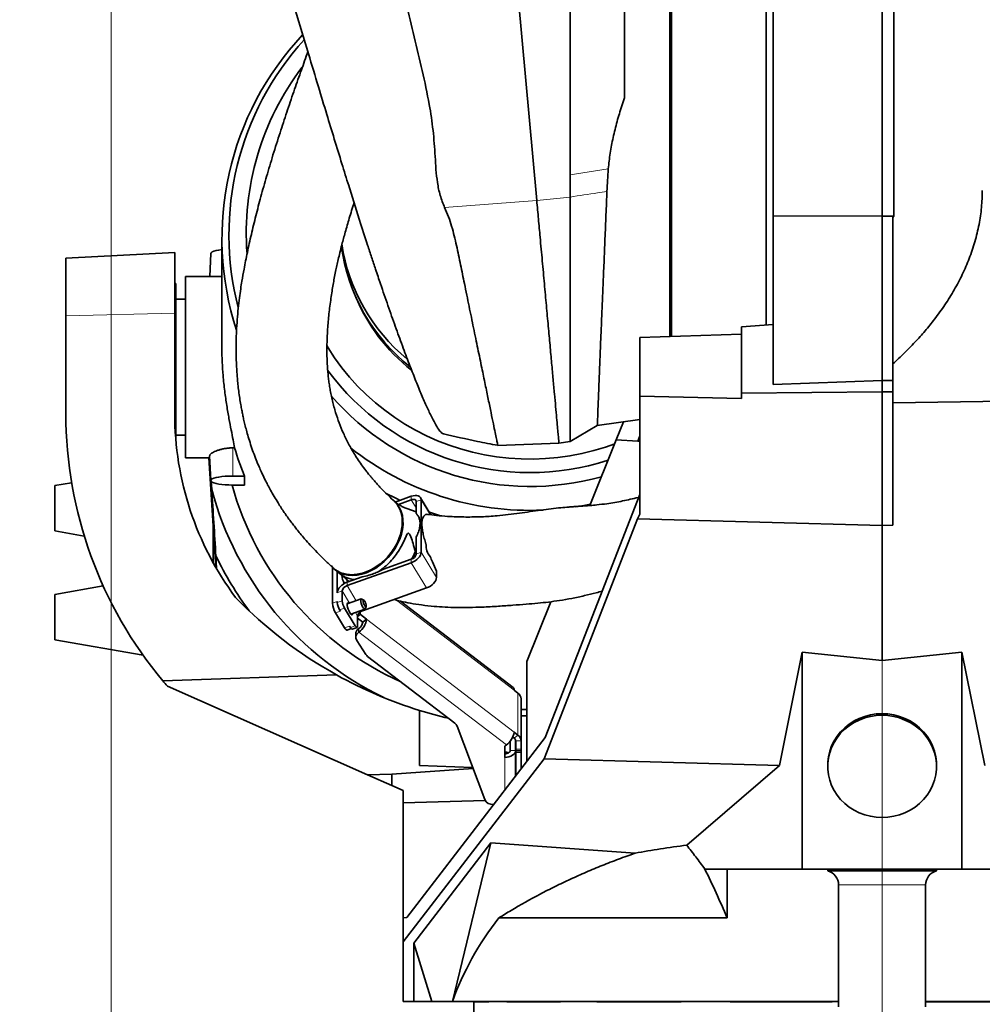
# Model space of a CAD drawing. Header units: millimetres. Extents: x 0 to 11920, y 0 to 8400.
# Tile 5 of 56: x 2294 to 2825, y 2079 to 2622. Entities that reach past the tile are written whole.
import ezdxf

# ---------------------------------------------------------------- set-up
doc = ezdxf.new("R2010")
doc.units = ezdxf.units.MM
doc.header["$LTSCALE"] = 20
doc.linetypes.add('CENTERX2', pattern=[20.32, 12.7, -2.54, 2.54, -2.54])
doc.styles.add('SLDTEXTSTYLE0', font='TXT', dxfattribs={"width": 0.605})
doc.dimstyles.new('SLDDIMSTYLE1', dxfattribs={"dimtxt": 70, "dimasz": 70, "dimexe": 0, "dimexo": 0.0625, "dimgap": 17.5, "dimtad": 1, "dimdec": 1, "dimrnd": 1e-09, "dimzin": 12, "dimdsep": 46, "dimtxsty": 'SLDTEXTSTYLE0', "dimsah": 1, "dimcen": 0.09, "dimadec": 0, "dimazin": 3, "dimtfac": 1, "dimtofl": 0, "dimtmove": 0, "dimatfit": 3, "dimfxl": 1, "dimfrac": 2, "dimtolj": 1, "dimtzin": 12, "dimarcsym": 0})

# ---------------------------------------------------------------- blocks, each defined once
blk = doc.blocks.new('_D_13')
at = {"color": 7, "linetype": 'Continuous', "lineweight": 0}
for p, q in [((2344.41, 3436.47), (2344.41, 1522.37)), ((2769.41, 1684.78), (2769.41, 1522.37)), ((2344.41, 1552.37), (1344.49, 1552.37)), ((2769.41, 1552.37), (2344.41, 1552.37))]:
    blk.add_line(p, q, dxfattribs=at)
at = {"color": 7, "linetype": 'Continuous', "lineweight": 18}
for points in [[(2344.41, 1552.37), (2414.41, 1542.37), (2414.41, 1562.37)], [(2769.41, 1552.37), (2699.41, 1562.37), (2699.41, 1542.37)]]:
    blk.add_solid(points, dxfattribs=at)
at = {"color": 7, "linetype": 'Continuous', "lineweight": 18, "char_height": 70, "attachment_point": 1, "style": 'SLDTEXTSTYLE0'}
for s, insert in [('(2x M8 Through)', (1531.16, 1642.61)), ('425', (1344.49, 1642.61))]:
    blk.add_mtext(s, dxfattribs=dict(at, insert=insert))

msp = doc.modelspace()

# ---------------------------------------------------------------- linework, layer by layer
at = {"color": 7, "linetype": 'Continuous', "lineweight": 35}
for p, q in [((2709.41, 2513.71), (2709.41, 2766.21)), ((2705.41, 2572.37), (2705.41, 2754.97)), ((2769.41, 2757.97), (2769.41, 2513.41)), ((2775.91, 2513.44), (2775.91, 2757.81)), ((2653.31, 2572.37), (2653.31, 2714.2)), ((2562.24, 2705.4), (2579.02, 2522.1)), ((2627.41, 2678.81), (2627.41, 2578.76)), ((2653.31, 2447.19), (2653.31, 2572.37)), ((2705.41, 2453.37), (2705.41, 2572.37)), ((2769.41, 2513.41), (2709.41, 2513.71)), ((2709.41, 2420.55), (2709.41, 2513.71)), ((2775.91, 2513.44), (2769.41, 2513.41)), ((2769.41, 2513.41), (2769.41, 2422.91)), ((2775.41, 2512.69), (2775.91, 2513.44)), ((2775.41, 2422.8), (2775.41, 2512.69)), ((2405.41, 2501.25), (2405.41, 2440.67)), ((2379.41, 2493.52), (2319.41, 2490.37)), ((2379.41, 2493.52), (2379.41, 2460.02)), ((2399.42, 2492.9), (2398.74, 2480.27)), ((2319.41, 2458.54), (2319.41, 2490.37)), ((2404.01, 2480.27), (2385.41, 2480.27)), ((2385.41, 2440.67), (2385.41, 2480.27)), ((2405.41, 2480.26), (2404.01, 2480.27)), ((2380.06, 2476.37), (2379.41, 2476.37)), ((2380.06, 2476.37), (2380.06, 2389.99)), ((2385.41, 2467.77), (2380.06, 2467.77)), ((2319.41, 2404.62), (2319.41, 2458.54)), ((2379.41, 2460.02), (2379.41, 2404.62)), ((2709.41, 2453.78), (2691.91, 2452.47)), ((2691.91, 2415.94), (2691.91, 2452.47)), ((2635.91, 2446.63), (2691.91, 2448.45)), ((2635.91, 2414.27), (2635.91, 2446.63)), ((2385.41, 2380.27), (2385.41, 2440.67)), ((2769.41, 2422.91), (2709.41, 2420.55)), ((2769.41, 2422.91), (2769.41, 2416.53)), ((2775.41, 2422.8), (2769.41, 2422.91)), ((2775.41, 2416.54), (2775.41, 2422.8)), ((2635.91, 2414.27), (2635.91, 2349.11)), ((2691.91, 2412.99), (2635.91, 2414.27)), ((2769.41, 2416.53), (2691.91, 2415.94)), ((2691.91, 2412.99), (2691.91, 2415.94)), ((2775.41, 2416.54), (2769.41, 2416.53)), ((2769.41, 2416.53), (2769.41, 2342.95)), ((2775.41, 2343.11), (2775.41, 2416.54)), ((2860.96, 2411.81), (2775.41, 2410.47)), ((2612.39, 2398), (2635.91, 2401.41)), ((2612.39, 2398), (2597.41, 2389.26)), ((2622.86, 2390.05), (2626.92, 2400.11)), ((2380.06, 2392.77), (2385.41, 2392.77)), ((2608.25, 2353.9), (2622.86, 2390.05)), ((2622.86, 2390.05), (2634.7, 2389.43)), ((2634.7, 2389.43), (2635.91, 2392.39)), ((2412.43, 2385.67), (2411.41, 2385.67)), ((2557.52, 2387.06), (2591.26, 2388.37)), ((2591.25, 2388.37), (2597.41, 2389.26)), ((2634.7, 2389.43), (2635.91, 2389.37)), ((2385.41, 2380.27), (2398.74, 2380.27)), ((2400.62, 2342.7), (2398.24, 2380.27)), ((2398.68, 2381.34), (2399.42, 2367.64)), ((2411.41, 2370.17), (2417.92, 2370.17)), ((2417.92, 2365.18), (2417.92, 2370.17)), ((2322.6, 2366.49), (2313.41, 2364.87)), ((2313.41, 2364.87), (2313.41, 2352.37)), ((2399.56, 2367.4), (2399.85, 2362.74)), ((2417.92, 2365.18), (2411.41, 2365.18)), ((2509.85, 2358.96), (2501.05, 2355.81)), ((2509.85, 2357.03), (2502.8, 2354.51)), ((2520.69, 2348.84), (2514.98, 2358.22)), ((2515.29, 2328.12), (2515.29, 2357.04)), ((2635.91, 2360.06), (2583.69, 2225.86)), ((2313.41, 2352.37), (2313.41, 2339.87)), ((2501.1, 2355.73), (2500.94, 2355.86)), ((2512.57, 2349.43), (2512.57, 2356.07)), ((2634.51, 2346.46), (2583.05, 2214.24)), ((2635.91, 2349.11), (2634.51, 2346.46)), ((2769.41, 2342.95), (2634.51, 2346.46)), ((2400.68, 2322.29), (2400.61, 2342.82)), ((2402.06, 2319.84), (2400.62, 2342.7)), ((2400.69, 2322.27), (2400.62, 2342.7)), ((2775.41, 2343.11), (2769.41, 2342.95)), ((2769.41, 2342.95), (2769.41, 2268.41)), ((2313.41, 2339.87), (2329.57, 2337.02)), ((2329.57, 2337.02), (2329.57, 2337.02)), ((2512.57, 2327.15), (2512.57, 2336.58)), ((2402.14, 2326.1), (2402.51, 2319.2)), ((2466.35, 2300.03), (2466.35, 2319.85)), ((2474.5, 2309.69), (2509.85, 2322.32)), ((2494.59, 2318.79), (2509.85, 2324.25)), ((2467.69, 2318.53), (2470.79, 2316.05)), ((2469.07, 2305.82), (2469.07, 2317.46)), ((2474.5, 2311.62), (2482.77, 2314.57)), ((2494.59, 2318.79), (2491.91, 2317.51)), ((2523.74, 2314.23), (2523.74, 2317.61)), ((2339.98, 2309.56), (2313.41, 2304.87)), ((2482.96, 2295.81), (2518.3, 2308.43)), ((2313.41, 2304.87), (2313.41, 2292.37)), ((2471.79, 2301.33), (2471.79, 2306.79)), ((2469.07, 2300.36), (2469.07, 2301)), ((2473.05, 2297.32), (2478.97, 2287.6)), ((2482.25, 2302.37), (2474.54, 2299.62)), ((2483.67, 2301.73), (2482.51, 2302.33)), ((2484.45, 2296.91), (2484.96, 2298.12)), ((2565.94, 2253.57), (2503.84, 2301.14)), ((2573.52, 2267.93), (2586.81, 2300.84)), ((2313.41, 2292.37), (2313.41, 2279.87)), ((2473.11, 2286.35), (2468.04, 2294.68)), ((2470.33, 2296.35), (2470.76, 2295.65)), ((2476.56, 2293.97), (2484.27, 2296.72)), ((2480.24, 2287.44), (2480.24, 2292.91)), ((2481.14, 2294.66), (2481.3, 2294.4)), ((2485.22, 2291.21), (2481.9, 2293.75)), ((2475.83, 2287.32), (2476.25, 2286.63)), ((2477.26, 2285.73), (2479.98, 2286.7)), ((2483.1, 2289.58), (2480.24, 2291.77)), ((2483.1, 2289.58), (2485.22, 2291.21)), ((2474.46, 2285.15), (2476.74, 2285.97)), ((2479.23, 2283.1), (2479.23, 2281.18)), ((2480.7, 2285.81), (2480.98, 2286.03)), ((2480.7, 2283.88), (2480.98, 2284.1)), ((2313.41, 2279.87), (2361.97, 2271.31)), ((2484.86, 2271.65), (2479.76, 2279.46)), ((2361.97, 2271.31), (2361.98, 2271.31)), ((2533.81, 2233.88), (2485.79, 2270.66)), ((2712.84, 2210.43), (2725.41, 2273.04)), ((2725.41, 2273.04), (2769.41, 2268.41)), ((2725.41, 2273.04), (2725.41, 2153.37)), ((2769.41, 2268.41), (2813.41, 2273.04)), ((2813.41, 2273.04), (2825.99, 2210.43)), ((2813.41, 2273.04), (2813.41, 2153.37)), ((2573.52, 2212.62), (2573.52, 2267.93)), ((2468.69, 2260.44), (2372.88, 2257.19)), ((2375.41, 2254.21), (2485.76, 2205.42)), ((2566.54, 2252.05), (2568.66, 2250.43)), ((2570.41, 2224.04), (2570.41, 2247.18)), ((2514.41, 2240.9), (2514.41, 2210.5)), ((2573.52, 2237.87), (2570.41, 2237.87)), ((2550.33, 2191.73), (2535.07, 2232.23)), ((2568.66, 2227.29), (2566.54, 2228.91)), ((2507.39, 2126.64), (2583.69, 2225.86)), ((2562.29, 2221.81), (2561.37, 2221.1)), ((2564.37, 2218.86), (2564.37, 2223.9)), ((2566.54, 2225.66), (2565.82, 2226.21)), ((2567.37, 2218.86), (2567.37, 2224.41)), ((2567.41, 2224.04), (2567.41, 2219.5)), ((2570.41, 2224.04), (2570.41, 2219.5)), ((2561.37, 2221.1), (2561.37, 2215)), ((2567.37, 2204.64), (2567.37, 2218.86)), ((2567.41, 2218.79), (2567.41, 2219.5)), ((2567.41, 2218.79), (2567.41, 2218.44)), ((2567.41, 2217.73), (2567.41, 2218.44)), ((2567.41, 2217.73), (2567.41, 2204.69)), ((2570.41, 2219.5), (2570.41, 2218.79)), ((2570.41, 2218.48), (2570.41, 2218.79)), ((2570.41, 2217.87), (2570.41, 2218.44)), ((2570.41, 2208.63), (2570.41, 2217.87)), ((2583.05, 2214.24), (2505.41, 2113.22)), ((2543.64, 2209.48), (2514.41, 2210.5)), ((2712.84, 2210.43), (2583.05, 2214.24)), ((2661.68, 2166.59), (2712.84, 2210.43)), ((2739.41, 2210.89), (2739.41, 2209.99)), ((2799.41, 2209.99), (2799.41, 2210.89)), ((2499.09, 2205.76), (2485.76, 2205.42)), ((2485.76, 2205.42), (2499.09, 2199.53)), ((2499.09, 2205.76), (2543.91, 2208.78)), ((2499.09, 2205.76), (2499.09, 2199.53)), ((2567.37, 2208.65), (2567.41, 2208.65)), ((2505.41, 2196.73), (2499.09, 2199.53)), ((2505.41, 2189.96), (2505.41, 2196.73)), ((2505.41, 2189.96), (2550.62, 2191.14)), ((2505.41, 2126.54), (2505.41, 2189.96)), ((2555.32, 2188.96), (2555.14, 2188.96)), ((2553.71, 2167.8), (2511.22, 2112.52)), ((2532.52, 2080.37), (2553.71, 2167.8)), ((2553.71, 2167.8), (2633.26, 2162.13)), ((2683.99, 2153.37), (2671.67, 2153.37)), ((2725.41, 2153.37), (2683.99, 2153.37)), ((2683.99, 2126.44), (2683.99, 2153.37)), ((2769.41, 2153.37), (2725.41, 2153.37)), ((2739.46, 2153.37), (2739.46, 2152.37)), ((2799.36, 2152.37), (2739.46, 2152.37)), ((2813.41, 2153.37), (2769.41, 2153.37)), ((2799.36, 2152.37), (2799.36, 2153.37)), ((2854.84, 2153.37), (2813.41, 2153.37)), ((2745.41, 2144.64), (2745.41, 2077.37)), ((2793.41, 2077.37), (2793.41, 2144.64)), ((2505.41, 2126.54), (2507.39, 2126.64)), ((2505.41, 2126.54), (2505.41, 2113.22)), ((2683.99, 2126.44), (2558.14, 2126.44)), ((2505.41, 2113.22), (2505.41, 2080.37)), ((2511.22, 2112.52), (2511.22, 2080.37)), ((2521.18, 2080.37), (2511.22, 2112.52)), ((2511.22, 2080.37), (2505.41, 2080.37)), ((2511.22, 2080.37), (2521.18, 2080.37)), ((2521.18, 2080.37), (2532.52, 2080.37)), ((2745.41, 2080.37), (2532.52, 2080.37)), ((2544.41, 2080.37), (2544.41, 2042.37)), ((2544.43, 2080.19), (2544.43, 2080.37)), ((2552.58, 2080.19), (2544.43, 2080.19)), ((2552.58, 2080.19), (2552.58, 2080.37)), ((2562.5, 2080.19), (2562.5, 2080.37)), ((2592.07, 2080.19), (2562.5, 2080.19)), ((2592.07, 2080.19), (2592.07, 2080.37)), ((2612.07, 2080.19), (2612.07, 2080.37)), ((2658.56, 2080.19), (2612.07, 2080.19)), ((2658.56, 2080.19), (2658.56, 2080.37)), ((2685.59, 2080.19), (2685.59, 2080.37)), ((2741.93, 2080.19), (2685.59, 2080.19)), ((2741.93, 2080.19), (2741.93, 2080.37)), ((3014.91, 2080.37), (2793.41, 2080.37)), ((2829.48, 2080.19), (2793.41, 2080.19))]:
    msp.add_line(p, q, dxfattribs=at)
at = {"color": 8, "linetype": 'Continuous', "lineweight": 18}
for p, q in [((2618.48, 2539.59), (2597.41, 2536.26)), ((2528.23, 2518.18), (2579.02, 2522.1)), ((2579.02, 2522.1), (2597.42, 2524.05)), ((2379.41, 2460.02), (2319.41, 2458.54)), ((2411.41, 2385.67), (2411.41, 2370.17)), ((2509.85, 2357.03), (2509.85, 2358.96)), ((2509.85, 2357.03), (2512.57, 2352.56)), ((2515.29, 2357.04), (2512.57, 2356.07)), ((2515.29, 2357.04), (2520.25, 2348.89)), ((2512.57, 2327.15), (2515.29, 2328.12)), ((2515.29, 2328.12), (2523.74, 2314.23)), ((2509.85, 2322.32), (2509.85, 2324.25)), ((2509.85, 2322.32), (2518.3, 2308.43)), ((2474.5, 2311.62), (2474.5, 2309.69)), ((2474.5, 2309.69), (2479.55, 2301.41)), ((2471.79, 2306.79), (2469.07, 2305.82)), ((2471.79, 2306.79), (2475.87, 2300.09)), ((2466.35, 2300.03), (2469.07, 2301)), ((2469.07, 2300.36), (2471.79, 2301.33)), ((2473.05, 2297.32), (2470.33, 2296.35)), ((2566.54, 2252.05), (2501.77, 2301.66)), ((2470.76, 2295.65), (2468.04, 2294.68)), ((2479.05, 2294.86), (2480.24, 2292.91)), ((2481.9, 2293.75), (2480.24, 2292.48)), ((2480.74, 2294.21), (2481.3, 2294.4)), ((2481.3, 2294.4), (2481.3, 2294.81)), ((2481.9, 2293.75), (2481.9, 2295.27)), ((2482.73, 2296.17), (2482.96, 2295.81)), ((2473.11, 2286.35), (2475.83, 2287.32)), ((2476.25, 2286.63), (2478.97, 2287.6)), ((2485.22, 2291.21), (2566.54, 2228.91)), ((2480.7, 2285.81), (2480.7, 2283.88)), ((2480.98, 2286.03), (2480.98, 2284.1)), ((2562.29, 2221.81), (2480.98, 2284.1)), ((2769.41, 2268.41), (2769.41, 2239.08)), ((2568.66, 2227.29), (2568.66, 2250.43)), ((2568.66, 2227.29), (2566.54, 2225.66)), ((2570.41, 2224.04), (2567.41, 2224.04)), ((2564.37, 2218.86), (2567.37, 2218.86)), ((2567.41, 2219.5), (2570.41, 2219.5)), ((2570.41, 2218.79), (2567.41, 2218.79)), ((2567.41, 2218.44), (2570.41, 2218.44)), ((2570.41, 2217.73), (2567.41, 2217.73)), ((2561.37, 2196.84), (2561.37, 2215)), ((2769.41, 2181.8), (2769.41, 2153.37)), ((2793.41, 2144.64), (2745.41, 2144.64))]:
    msp.add_line(p, q, dxfattribs=at)
at = {"color": 7, "linetype": 'CENTERX2', "lineweight": 18}
msp.add_line((2769.41, 2274.15), (2769.41, 1688.78), dxfattribs=at)
at = {"color": 7, "linetype": 'Continuous', "lineweight": 35, "flags": 128}
for points in [[(2597.41, 2536.26), (2597.41, 2582.2), (2597.41, 2626.61), (2597.41, 2671.02)], [(2597.41, 2536.26), (2597.41, 2533.2), (2597.41, 2530.14), (2597.41, 2524.05)], [(2399.42, 2492.9), (2399.6, 2493.31), (2400.14, 2493.73), (2401.02, 2494.12), (2402.22, 2494.48), (2403.7, 2494.78), (2405.41, 2495.03)], [(2463.2, 2442.07), (2463.94, 2440.86), (2467.6, 2435.29), (2471.55, 2429.92), (2475.78, 2424.75), (2480.28, 2419.8), (2485.03, 2415.09), (2490.03, 2410.62), (2495.26, 2406.42), (2500.71, 2402.48), (2506.35, 2398.83), (2512.19, 2395.47), (2518.19, 2392.41), (2524.35, 2389.66), (2530.65, 2387.23), (2537.06, 2385.11), (2543.58, 2383.33), (2550.19, 2381.88), (2556.86, 2380.77), (2563.58, 2380), (2570.34, 2379.57), (2577.11, 2379.48), (2583.87, 2379.74), (2590.61, 2380.34), (2597.31, 2381.28), (2603.96, 2382.56), (2610.52, 2384.18), (2616.99, 2386.13), (2621.98, 2387.88)], [(2411.41, 2365.18), (2409.33, 2365.21), (2407.31, 2365.33), (2405.41, 2365.51), (2403.7, 2365.76), (2402.22, 2366.07), (2401.02, 2366.42), (2400.14, 2366.82), (2399.6, 2367.24), (2399.41, 2367.67), (2399.6, 2368.1), (2400.14, 2368.52), (2401.02, 2368.92), (2402.22, 2369.27), (2403.7, 2369.58), (2405.41, 2369.83), (2407.31, 2370.02), (2409.33, 2370.13), (2411.41, 2370.17)], [(2495.66, 2360.77), (2501.36, 2357.86), (2503.68, 2356.75)], [(2515.29, 2357.04), (2515.18, 2357.76), (2514.87, 2358.37), (2514.37, 2358.86), (2513.7, 2359.2), (2512.87, 2359.39), (2511.93, 2359.41), (2510.91, 2359.26), (2509.85, 2358.96)], [(2512.57, 2356.07), (2512.52, 2356.43), (2512.36, 2356.74), (2512.11, 2356.98), (2511.77, 2357.15), (2511.36, 2357.24), (2510.89, 2357.25), (2510.38, 2357.18), (2509.85, 2357.03)], [(2500.64, 2356.13), (2502.14, 2354.54), (2503.36, 2352.7), (2504.31, 2350.63), (2504.94, 2348.36), (2505.27, 2345.93), (2505.29, 2343.38), (2504.98, 2340.73), (2504.37, 2338.04), (2503.45, 2335.34), (2502.25, 2332.67), (2500.77, 2330.07), (2499.05, 2327.58), (2497.1, 2325.24), (2494.96, 2323.07), (2492.65, 2321.13), (2490.22, 2319.42), (2487.7, 2317.98), (2485.12, 2316.83), (2482.53, 2315.99), (2479.95, 2315.47), (2477.44, 2315.27), (2475.03, 2315.4), (2472.75, 2315.86), (2470.64, 2316.64), (2468.73, 2317.73), (2467.04, 2319.12), (2465.61, 2320.77)], [(2600.29, 2353.16), (2605.05, 2353.98), (2608.57, 2354.68)], [(2519.87, 2350.18), (2522.61, 2349.25), (2526.03, 2348.17)], [(2509.85, 2322.32), (2510.91, 2322.77), (2511.93, 2323.35), (2512.87, 2324.05), (2513.7, 2324.82), (2514.37, 2325.65), (2514.87, 2326.49), (2515.18, 2327.33), (2515.29, 2328.12)], [(2510.05, 2324.32), (2510.82, 2325.73), (2512.07, 2328.33)], [(2518.3, 2308.43), (2519.36, 2308.89), (2520.38, 2309.47), (2521.32, 2310.16), (2522.15, 2310.94), (2522.82, 2311.76), (2523.33, 2312.61), (2523.64, 2313.44), (2523.74, 2314.23)], [(2469.07, 2305.82), (2469.17, 2306.61), (2469.48, 2307.44), (2469.98, 2308.29), (2470.66, 2309.12), (2471.48, 2309.89), (2472.42, 2310.58), (2473.44, 2311.17), (2474.5, 2311.62)], [(2474.33, 2313.02), (2474.51, 2312.49), (2474.73, 2311.7)], [(2476.01, 2294.71), (2475.53, 2295.62), (2475.1, 2296.67), (2474.77, 2297.76), (2474.58, 2298.76), (2474.54, 2299.56), (2474.66, 2300.09), (2474.92, 2300.27), (2475.31, 2300.09), (2475.46, 2299.95)], [(2484.45, 2296.91), (2484.23, 2296.71), (2483.9, 2296.84), (2483.48, 2297.29), (2483.04, 2298.01), (2482.63, 2298.92), (2482.29, 2299.9), (2482.07, 2300.84), (2481.99, 2301.63), (2482.07, 2302.16), (2482.29, 2302.38), (2482.51, 2302.33)], [(2485.01, 2298.48), (2484.95, 2299.08), (2484.77, 2299.8), (2484.49, 2300.53), (2484.17, 2301.16), (2483.85, 2301.59), (2483.57, 2301.76), (2483.39, 2301.65), (2483.32, 2301.26), (2483.39, 2300.66), (2483.57, 2299.94), (2483.85, 2299.21), (2484.17, 2298.58), (2484.49, 2298.15), (2484.77, 2297.98), (2484.95, 2298.1), (2485.01, 2298.48)], [(2477.48, 2294.3), (2477.45, 2294.05), (2477.25, 2293.69), (2476.92, 2293.69), (2476.49, 2294.04), (2476.01, 2294.71)], [(2474.46, 2285.15), (2474.31, 2285.14), (2474.05, 2285.24), (2473.76, 2285.48), (2473.44, 2285.86), (2473.11, 2286.35)], [(2477.26, 2285.73), (2477.15, 2285.72), (2476.96, 2285.79), (2476.74, 2285.98), (2476.5, 2286.26), (2476.25, 2286.63)], [(2478.97, 2287.6), (2479.22, 2287.23), (2479.46, 2286.95), (2479.67, 2286.77), (2479.87, 2286.69), (2480.02, 2286.72), (2480.14, 2286.86), (2480.21, 2287.11), (2480.24, 2287.44)], [(2570.41, 2241.39), (2571.55, 2241.36), (2573.52, 2241.32)], [(2739.41, 2210.89), (2739.46, 2212.42), (2739.81, 2215.45), (2740.51, 2218.43), (2741.55, 2221.32), (2742.91, 2224.09), (2744.58, 2226.71), (2746.55, 2229.14), (2748.78, 2231.36), (2751.26, 2233.33), (2753.95, 2235.05), (2756.82, 2236.48), (2759.84, 2237.6), (2762.97, 2238.42), (2766.17, 2238.92), (2769.41, 2239.08)], [(2769.41, 2238.18), (2766.17, 2238.01), (2762.97, 2237.52), (2759.84, 2236.7), (2756.82, 2235.57), (2753.95, 2234.14), (2751.26, 2232.43), (2748.78, 2230.46), (2746.55, 2228.24), (2744.58, 2225.81), (2742.91, 2223.19), (2741.55, 2220.42), (2740.51, 2217.53), (2739.81, 2214.55), (2739.46, 2211.52), (2739.46, 2208.46), (2739.81, 2205.43), (2740.51, 2202.45), (2741.55, 2199.55), (2742.91, 2196.78), (2744.58, 2194.17), (2746.55, 2191.74), (2748.78, 2189.52), (2751.26, 2187.55), (2753.95, 2185.83), (2756.82, 2184.4), (2759.84, 2183.27), (2762.97, 2182.46), (2766.17, 2181.96), (2769.41, 2181.8), (2772.66, 2181.96), (2775.86, 2182.46), (2778.99, 2183.27), (2782.01, 2184.4), (2784.88, 2185.83), (2787.57, 2187.55), (2790.05, 2189.52), (2792.28, 2191.74), (2794.25, 2194.17), (2795.92, 2196.78), (2797.28, 2199.55), (2798.32, 2202.45), (2799.02, 2205.43), (2799.37, 2208.46), (2799.37, 2211.52), (2799.02, 2214.55), (2798.32, 2217.53), (2797.28, 2220.42), (2795.92, 2223.19), (2794.25, 2225.81), (2792.28, 2228.24), (2790.05, 2230.46), (2787.57, 2232.43), (2784.88, 2234.14), (2782.01, 2235.57), (2778.99, 2236.7), (2775.86, 2237.52), (2772.66, 2238.01), (2769.41, 2238.18)], [(2769.41, 2239.08), (2772.66, 2238.92), (2775.86, 2238.42), (2778.99, 2237.6), (2782.01, 2236.48), (2784.88, 2235.05), (2787.57, 2233.33), (2790.05, 2231.36), (2792.28, 2229.14), (2794.25, 2226.71), (2795.92, 2224.09), (2797.28, 2221.32), (2798.32, 2218.43), (2799.02, 2215.45), (2799.37, 2212.42), (2799.41, 2210.89)], [(2561.37, 2215), (2562.54, 2215.08), (2563.67, 2215.3), (2564.71, 2215.65), (2565.62, 2216.13), (2566.36, 2216.72), (2566.92, 2217.39), (2567.26, 2218.11), (2567.37, 2218.86)], [(2561.37, 2216.93), (2561.96, 2216.97), (2562.52, 2217.08), (2563.04, 2217.26), (2563.5, 2217.5), (2563.87, 2217.79), (2564.15, 2218.12), (2564.32, 2218.49), (2564.37, 2218.86)]]:
    msp.add_lwpolyline(points, dxfattribs=at)
at = {"color": 7, "linetype": 'Continuous', "lineweight": 35}
for centre, radius, start, end in [((2569.15, 2501.27), 163.69, 136.7371, 198.0412), ((2569.29, 2503.33), 159.99, 137.8086, 194.5785), ((2569.66, 2504.26), 150.8, 142.79, 184.3771), ((2572.52, 2513.47), 102.16, 188.6198, 230.5265), ((2572.58, 2510.59), 102.21, 187.5986, 231.7392), ((2573.15, 2508.51), 101.93, 202.566, 231.6515), ((2575.39, 2510.8), 138.74, 216.3635, 288.0326), ((2575.38, 2509.6), 145.22, 220.9445, 285.7014), ((2549.41, 2404.62), 230, 180, 219.8675), ((2549.41, 2404.62), 170, 180, 216.6256), ((2575.26, 2510), 158.8, 231.4711, 272.6226), ((2572.06, 2408.46), 178.17, 194.8668, 244.2627), ((2572.34, 2409.33), 167.24, 195.3098, 245.8955), ((2527.09, 2331.89), 9.11, 176.8332, 221.7155), ((2570.23, 2407.2), 186.63, 205.7569, 216.6625), ((2508.85, 2327.91), 3.8, 285.2986, 348.385), ((2483.24, 2316.26), 11.68, 184.5347, 207.5011), ((2475.51, 2306.03), 3.8, 105.2986, 168.385), ((2585.39, 2470.16), 240, 224.081, 240.9074), ((2478.38, 2300.89), 12.06, 184.0919, 210.9895), ((2478.09, 2301), 9.04, 184.0919, 210.9895), ((2480.81, 2301.97), 9.04, 184.0919, 210.9895), ((2483.96, 2292.14), 3.8, 105.2986, 168.385), ((2483.34, 2295.67), 2.41, 211.8303, 233.0279), ((2474.73, 2292.65), 10.59, 306.1621, 352.1648), ((2477.85, 2290.3), 5.3, 306.1621, 352.1648), ((2482.65, 2283.01), 3.42, 124.8395, 178.3588), ((2482.47, 2281.2), 3.22, 123.4248, 212.6539), ((2488.24, 2273.9), 4.06, 213.5569, 232.9539), ((2585.39, 2470.16), 240, 240.9074, 252.7995), ((2549.41, 2404.62), 230, 219.8675, 220.8415), ((2564.75, 2252.22), 1.8, 354.5293, 48.3346), ((2566.27, 2247.04), 4.14, 1.9333, 54.8684), ((2585.39, 2470.16), 240, 252.7995, 256.727), ((2531.56, 2230.84), 3.78, 21.6625, 53.5601), ((2556.04, 2230.36), 10.59, 306.1621, 352.1648), ((2566.27, 2223.9), 4.14, 1.9333, 54.8684), ((2565.34, 2223.97), 2.07, 1.9333, 54.8684), ((2561.44, 2213.83), 4.05, 61.9463, 90.9396), ((2554.81, 2193.94), 4.99, 206.3035, 273.7911), ((2737.41, 2144.64), 8, 0, 75.1523), ((2801.41, 2144.64), 8, 104.8477, 180)]:
    msp.add_arc(centre, radius, start, end, dxfattribs=at)
for centre, major_axis, ratio, start_param, end_param in [((2575.41, 2433.46), (170, 0), 0.989042, 3.429852, 3.527576), ((2769.41, 2031.4), (245.5, 0), 0.760182, 2.607245, 2.876062)]:
    msp.add_ellipse(centre, major_axis=major_axis, ratio=ratio, start_param=start_param, end_param=end_param, dxfattribs=at)
for points, knots in [([(2416.91, 2723), (2419.32, 2715.03), (2426.55, 2691.1), (2436.21, 2659.25), (2445.89, 2627.24), (2452.56, 2605.08), (2458.36, 2585.84), (2463.1, 2570.15), (2467.41, 2555.99), (2471.44, 2542.88), (2475.08, 2531.12), (2478.33, 2520.74), (2481.82, 2509.75), (2485.03, 2499.75), (2487.96, 2490.82), (2490.33, 2483.66), (2493.36, 2474.65), (2497.01, 2464.05), (2501.05, 2452.63), (2504.97, 2441.85), (2508.65, 2432.04), (2512.08, 2423.27), (2515.23, 2415.57), (2518.15, 2408.85), (2520.74, 2403.33), (2522.99, 2399), (2524.88, 2395.9), (2526.44, 2393.91), (2527.18, 2393.6), (2527.53, 2393.44)], [0, 0, 0, 0, 0.056961, 0.170896, 0.227862, 0.285692, 0.329067, 0.365234, 0.397816, 0.430436, 0.45949, 0.482823, 0.506202, 0.540511, 0.557809, 0.575106, 0.596917, 0.630883, 0.665094, 0.699667, 0.734761, 0.768222, 0.801927, 0.83601, 0.870615, 0.90334, 0.936302, 0.96954, 1, 1, 1, 1]), ([(2652.41, 2714.2), (2652.41, 2713.82), (2652.41, 2711.02), (2652.41, 2704.88), (2652.41, 2695.78), (2652.41, 2685.77), (2652.41, 2674.85), (2652.41, 2663.23), (2652.41, 2650.99), (2652.41, 2638.28), (2652.41, 2624.95), (2652.41, 2612.62), (2652.41, 2601.5), (2652.41, 2591.76), (2652.41, 2581.92), (2652.41, 2575.31), (2652.41, 2572)], [0, 0, 0, 0, 0.013106, 0.098374, 0.180837, 0.26388, 0.347824, 0.432992, 0.515399, 0.598531, 0.682261, 0.767367, 0.825129, 0.883186, 0.941441, 1, 1, 1, 1]), ([(2493.37, 2700.09), (2494.28, 2694.3), (2496.11, 2682.73), (2499.44, 2665.45), (2503.06, 2648.22), (2507.06, 2630.53), (2511.46, 2612.41), (2515.91, 2593.79), (2519.65, 2576.62), (2522.02, 2560.81), (2522.89, 2548.83), (2523.4, 2539.22), (2524.2, 2532.03), (2525.56, 2524.9), (2527.35, 2520.41), (2528.23, 2518.18)], [0, 0, 0, 0, 0.094772, 0.189549, 0.284485, 0.379424, 0.482535, 0.585644, 0.688717, 0.766425, 0.844163, 0.88321, 0.922416, 0.96134, 1, 1, 1, 1]), ([(2452.84, 2604.15), (2452.7, 2603.75), (2451.34, 2599.99), (2448.72, 2592.63), (2444.96, 2581.9), (2441.18, 2570.81), (2437.34, 2559.17), (2433.6, 2547.37), (2430.08, 2535.59), (2426.93, 2524.38), (2424.14, 2513.74), (2421.66, 2503.54), (2419.49, 2493.8), (2417.76, 2485.14), (2416.58, 2478.46), (2415.75, 2473.17), (2415.06, 2468.17), (2414.4, 2462.51), (2413.84, 2456.31), (2413.48, 2450.46), (2413.31, 2445.38), (2413.25, 2441.28), (2413.28, 2437.5), (2413.37, 2433.8), (2413.52, 2430.41), (2413.71, 2427.19), (2413.96, 2424.07), (2414.28, 2420.64), (2414.71, 2416.93), (2415.23, 2413.17), (2415.8, 2409.65), (2416.36, 2406.62), (2416.89, 2403.97), (2417.46, 2401.36), (2418.13, 2398.51), (2418.96, 2395.27), (2420.01, 2391.56), (2421.27, 2387.52), (2422.74, 2383.26), (2424.3, 2379.16), (2425.81, 2375.49), (2427.14, 2372.5), (2428.28, 2370.07), (2429.4, 2367.76), (2430.71, 2365.18), (2432.32, 2362.18), (2434.22, 2358.84), (2436.18, 2355.61), (2438.07, 2352.65), (2439.8, 2350.05), (2441.53, 2347.59), (2443.24, 2345.24), (2444.93, 2343), (2446.71, 2340.73), (2448.73, 2338.24), (2451.24, 2335.29), (2454.34, 2331.81), (2458.11, 2327.83), (2462.32, 2323.63), (2465.38, 2320.83), (2466.87, 2319.46)], [0, 0, 0, 0, 0.003949, 0.03708, 0.072333, 0.109612, 0.146763, 0.187536, 0.22675, 0.264405, 0.300548, 0.335538, 0.369475, 0.400427, 0.422706, 0.43693, 0.454006, 0.473106, 0.493842, 0.515952, 0.531487, 0.54459, 0.557101, 0.569538, 0.581929, 0.591485, 0.602048, 0.613624, 0.626217, 0.63972, 0.651966, 0.662117, 0.670856, 0.679217, 0.689084, 0.700465, 0.712919, 0.727987, 0.743073, 0.758179, 0.771897, 0.782725, 0.790762, 0.798709, 0.808327, 0.819633, 0.832646, 0.846498, 0.857118, 0.867369, 0.877248, 0.886751, 0.895876, 0.904696, 0.914916, 0.92727, 0.942549, 0.960284, 0.980559, 1, 1, 1, 1]), ([(2618.48, 2539.59), (2618.78, 2542.47), (2619.37, 2548.25), (2621.07, 2556.97), (2623.26, 2565.69), (2625.45, 2572.96), (2626.92, 2577.29), (2627.41, 2578.76)], [0, 0, 0, 0, 0.217319, 0.436428, 0.659979, 0.884658, 1, 1, 1, 1]), ([(2652.41, 2572), (2652.41, 2567.67), (2652.41, 2558.95), (2652.41, 2545.91), (2652.41, 2532.93), (2652.41, 2521.02), (2652.41, 2510.24), (2652.41, 2500.53), (2652.41, 2491.06), (2652.41, 2480.77), (2652.41, 2470.04), (2652.41, 2459.18), (2652.41, 2451.57), (2652.41, 2447.85), (2652.41, 2447.16)], [0, 0, 0, 0, 0.092427, 0.185706, 0.279554, 0.374276, 0.448922, 0.523568, 0.599422, 0.675277, 0.778034, 0.877324, 0.977494, 1, 1, 1, 1]), ([(2618.48, 2539.59), (2618.48, 2539.58), (2618.35, 2537.49), (2618.1, 2533.33), (2617.85, 2529.21), (2617.73, 2527.15)], [0, 0, 0, 0, 0.0008807, 0.5004414, 1, 1, 1, 1]), ([(2617.73, 2527.15), (2617.71, 2526.76), (2617.5, 2521.82), (2617.11, 2512.41), (2616.56, 2499.15), (2616.04, 2486.22), (2615.52, 2473.92), (2615.03, 2462.37), (2614.56, 2451.59), (2614.13, 2441.51), (2613.77, 2432.37), (2613.45, 2424.24), (2613.16, 2417.11), (2612.9, 2410.97), (2612.73, 2406.12), (2612.6, 2402.48), (2612.5, 2399.94), (2612.41, 2398.31), (2612.4, 2398.11), (2612.39, 2398)], [0, 0, 0, 0, 0.005336, 0.067765, 0.130623, 0.194839, 0.259521, 0.321758, 0.384418, 0.448433, 0.512921, 0.575205, 0.637915, 0.701984, 0.766534, 0.824029, 0.88186, 0.940746, 1, 1, 1, 1]), ([(2824.66, 2527.73), (2824.57, 2524.58), (2824.39, 2518.28), (2822.98, 2508.79), (2820.71, 2499.35), (2817.59, 2490.14), (2813.75, 2481.3), (2809.27, 2472.81), (2804.15, 2464.59), (2798.72, 2457.03), (2793.16, 2450.15), (2787.56, 2443.88), (2781.66, 2437.83), (2777.5, 2434), (2775.41, 2432.08)], [0, 0, 0, 0, 0.0861464, 0.1722976, 0.2613841, 0.3504832, 0.4364803, 0.5224886, 0.6102917, 0.6981045, 0.773238, 0.8483752, 0.9241862, 1, 1, 1, 1]), ([(2501.72, 2355.21), (2501.71, 2355.22), (2500.46, 2356.28), (2498.28, 2358.32), (2495.24, 2361.25), (2492.74, 2363.83), (2490.74, 2366.02), (2489.2, 2367.77), (2487.89, 2369.3), (2486.61, 2370.86), (2484.96, 2372.95), (2482.96, 2375.6), (2480.74, 2378.78), (2478.09, 2382.89), (2475.24, 2387.85), (2472.4, 2393.66), (2470.05, 2399.38), (2468.02, 2405.32), (2466.6, 2410.54), (2465.65, 2414.89), (2465.05, 2418.07), (2464.57, 2421.11), (2464.17, 2424.16), (2463.83, 2427.44), (2463.57, 2430.84), (2463.39, 2434.39), (2463.32, 2437.77), (2463.32, 2440.91), (2463.37, 2443.52), (2463.44, 2445.73), (2463.55, 2448.22), (2463.74, 2451.43), (2464.05, 2455.39), (2464.46, 2459.62), (2464.96, 2463.87), (2465.53, 2468.05), (2466.13, 2472.03), (2466.75, 2475.72), (2467.4, 2479.33), (2468.09, 2482.81), (2468.81, 2486.22), (2469.58, 2489.67), (2470.51, 2493.56), (2471.78, 2498.61), (2473.49, 2504.94), (2475.72, 2512.63), (2477.41, 2518.03), (2478.3, 2520.87)], [0, 0, 0, 0, 0.00025, 0.026177, 0.048389, 0.069072, 0.085502, 0.097818, 0.108271, 0.119765, 0.132292, 0.154013, 0.177201, 0.199976, 0.240322, 0.279256, 0.316781, 0.353444, 0.394047, 0.414984, 0.434248, 0.452581, 0.470633, 0.489559, 0.511486, 0.530892, 0.551806, 0.570209, 0.585092, 0.596435, 0.607884, 0.627528, 0.651031, 0.674668, 0.698138, 0.721174, 0.742796, 0.762893, 0.781329, 0.801969, 0.819284, 0.8367, 0.856992, 0.880212, 0.915138, 0.955292, 1, 1, 1, 1]), ([(2579.02, 2522.1), (2579.33, 2518.69), (2579.95, 2511.89), (2580.97, 2500.74), (2582.07, 2488.75), (2583.23, 2476.14), (2584.33, 2464.11), (2585.37, 2452.75), (2586.34, 2442.13), (2587.24, 2432.32), (2588.06, 2423.36), (2588.79, 2415.33), (2589.44, 2408.26), (2589.99, 2402.2), (2590.45, 2397.2), (2590.81, 2393.28), (2591.07, 2390.43), (2591.22, 2388.84), (2591.28, 2388.18), (2591.26, 2388.37), (2591.26, 2388.37)], [0, 0, 0, 0, 0.044895, 0.089784, 0.150581, 0.211363, 0.272126, 0.332871, 0.393597, 0.454302, 0.514988, 0.575654, 0.636303, 0.696936, 0.757555, 0.818162, 0.87876, 0.939352, 0.999941, 1, 1, 1, 1]), ([(2597.42, 2524.05), (2597.42, 2519.36), (2597.41, 2509.91), (2597.41, 2496.18), (2597.42, 2482.78), (2597.41, 2469.88), (2597.42, 2457.53), (2597.44, 2445.84), (2597.41, 2434.92), (2597.41, 2425.06), (2597.43, 2416.36), (2597.43, 2408.79), (2597.42, 2402.32), (2597.41, 2397.32), (2597.42, 2393.64), (2597.41, 2391.15), (2597.42, 2389.56), (2597.41, 2389.36), (2597.41, 2389.26)], [0, 0, 0, 0, 0.061654, 0.124314, 0.186975, 0.250675, 0.315031, 0.379839, 0.446074, 0.512806, 0.576693, 0.641029, 0.706785, 0.773035, 0.828991, 0.885727, 0.942463, 1, 1, 1, 1]), ([(2528.23, 2518.18), (2528.97, 2516.49), (2530.44, 2513.1), (2532.16, 2507.87), (2533.59, 2502.59), (2535.19, 2495.45), (2537, 2486.6), (2539.36, 2475.35), (2541.73, 2463.63), (2544.21, 2451.61), (2546.55, 2440.27), (2548.73, 2429.88), (2550.64, 2420.53), (2552.35, 2412.22), (2553.86, 2404.93), (2555.11, 2398.85), (2556.12, 2394.03), (2556.85, 2390.41), (2557.34, 2388.09), (2557.55, 2387.02), (2557.52, 2387.16), (2557.52, 2387.2)], [0, 0, 0, 0, 0.024097, 0.048342, 0.072928, 0.097589, 0.147906, 0.198439, 0.262487, 0.326977, 0.392873, 0.459255, 0.523196, 0.587589, 0.653413, 0.719735, 0.782995, 0.846701, 0.911813, 0.977413, 1, 1, 1, 1]), ([(2412.43, 2385.67), (2412.41, 2385.76), (2412.19, 2387.06), (2411.63, 2390.05), (2410.57, 2395.4), (2409.55, 2400.7), (2408.71, 2405.38), (2408.1, 2409.11), (2407.51, 2413), (2406.96, 2417.04), (2406.47, 2421.25), (2405.96, 2426.59), (2405.51, 2433.13), (2405.45, 2438.14), (2405.41, 2440.67)], [0, 0, 0, 0, 0.009389, 0.130363, 0.254621, 0.379858, 0.444028, 0.508644, 0.572735, 0.637281, 0.703285, 0.769805, 0.883476, 1, 1, 1, 1]), ([(2527.54, 2393.46), (2533.77, 2392.01), (2543.73, 2389.68), (2553.76, 2387.8), (2557.5, 2387.1)], [0, 0, 0, 0, 0.626711, 1, 1, 1, 1]), ([(2411.41, 2385.67), (2410.73, 2385.65), (2409.33, 2385.62), (2407.31, 2385.37), (2405.38, 2385), (2403.63, 2384.51), (2402.06, 2383.94), (2400.74, 2383.32), (2399.7, 2382.69), (2399.01, 2382.1), (2398.68, 2381.64), (2398.72, 2381.42), (2398.73, 2381.35)], [0, 0, 0, 0, 0.101702, 0.206419, 0.308101, 0.412597, 0.516835, 0.623967, 0.730349, 0.839905, 0.944639, 1, 1, 1, 1]), ([(2399.85, 2362.74), (2400.23, 2356.65), (2401, 2344.47), (2401.76, 2332.22), (2402.14, 2326.1)], [0, 0, 0, 0, 0.499832, 1, 1, 1, 1]), ([(2635.29, 2358.45), (2635.18, 2358.43), (2633.62, 2358.03), (2630.62, 2357.32), (2626.38, 2356.38), (2622.09, 2355.57), (2617.35, 2354.83), (2612.78, 2354.29), (2608.75, 2353.93), (2605.83, 2353.71), (2603.4, 2353.54), (2601.21, 2353.39), (2598.99, 2353.24), (2596.03, 2353.02), (2592.02, 2352.67), (2586.87, 2352.1), (2579.31, 2351.11), (2569.39, 2349.59), (2558.49, 2348.24), (2548.57, 2347.63), (2539.96, 2347.49), (2532.1, 2347.7), (2525.4, 2348.21), (2521.37, 2348.65), (2519.51, 2349), (2519.36, 2349.03)], [0, 0, 0, 0, 0.003283, 0.045286, 0.086627, 0.127304, 0.168761, 0.220472, 0.252722, 0.277706, 0.29812, 0.316781, 0.334903, 0.355663, 0.393967, 0.439001, 0.487466, 0.586608, 0.689922, 0.759961, 0.830195, 0.899619, 0.950598, 0.996041, 1, 1, 1, 1]), ([(2500.64, 2356.13), (2501.17, 2355.53), (2502.24, 2354.32), (2503.55, 2351.93), (2504.54, 2348.98), (2504.98, 2345.48), (2504.77, 2341.72), (2503.95, 2337.9), (2502.51, 2334.08), (2500.57, 2330.44), (2498.13, 2327.01), (2495.33, 2323.95), (2492.19, 2321.26), (2488.85, 2319.06), (2485.35, 2317.36), (2481.81, 2316.23), (2478.29, 2315.69), (2474.92, 2315.76), (2471.74, 2316.45), (2469.19, 2317.67), (2467.59, 2318.74), (2466.98, 2319.37), (2466.88, 2319.47)], [0, 0, 0, 0, 0.042783, 0.086291, 0.141663, 0.198669, 0.253502, 0.309996, 0.363621, 0.41887, 0.471348, 0.525381, 0.577337, 0.63079, 0.682957, 0.736597, 0.789497, 0.843879, 0.8977, 0.953038, 0.992476, 1, 1, 1, 1]), ([(2500.64, 2356.13), (2500.82, 2355.96), (2501.14, 2355.67), (2501.51, 2355.33), (2501.74, 2355.15), (2501.84, 2355.07), (2501.86, 2355.09), (2501.75, 2355.17), (2501.71, 2355.2)], [0, 0, 0, 0, 0.241153, 0.415224, 0.549693, 0.684144, 0.89787, 1, 1, 1, 1]), ([(2512.57, 2350.48), (2512.52, 2350.5), (2511.79, 2350.67), (2510.4, 2351.12), (2508.29, 2351.83), (2506.37, 2352.62), (2504.6, 2353.47), (2503.08, 2354.31), (2502.12, 2354.9), (2501.77, 2355.19), (2501.69, 2355.25)], [0, 0, 0, 0, 0.008552, 0.131566, 0.279321, 0.451506, 0.597863, 0.762283, 0.949088, 1, 1, 1, 1]), ([(2512.57, 2349.43), (2512.97, 2348.97), (2513.79, 2348.02), (2514.49, 2346.24), (2514.77, 2344.17), (2514.53, 2341.82), (2513.83, 2339.26), (2512.99, 2337.48), (2512.57, 2336.58)], [0, 0, 0, 0, 0.151434, 0.30657, 0.470866, 0.639393, 0.817936, 1, 1, 1, 1]), ([(2519.34, 2348.92), (2519.07, 2348.98), (2518.18, 2349.2), (2517.2, 2348.64), (2516.37, 2347.55), (2515.92, 2346.33), (2515.7, 2344.82), (2515.68, 2343.09), (2515.88, 2341.01), (2516.32, 2338.55), (2517, 2335.72), (2517.62, 2333.6), (2517.97, 2332.48), (2518, 2332.4)], [0, 0, 0, 0, 0.078066, 0.260466, 0.362995, 0.467437, 0.548522, 0.631684, 0.712914, 0.797112, 0.893057, 0.991693, 1, 1, 1, 1]), ([(2512.07, 2328.33), (2511.67, 2329.9), (2510.97, 2332.66), (2509.95, 2335.84), (2509.19, 2337.62), (2508.77, 2338.28), (2508.48, 2338.54), (2508.27, 2338.63), (2508.04, 2338.59), (2507.66, 2338.3), (2507.09, 2337.23), (2506.3, 2335.38), (2505.05, 2332.67), (2503.32, 2329.51), (2500.98, 2326.07), (2498.24, 2322.84), (2495.22, 2319.9), (2493.01, 2318.31), (2491.91, 2317.51)], [0, 0, 0, 0, 0.122341, 0.21493, 0.249814, 0.267364, 0.275267, 0.283238, 0.290288, 0.302236, 0.336607, 0.40541, 0.475644, 0.578854, 0.68505, 0.788331, 0.894628, 1, 1, 1, 1]), ([(2520.29, 2325.83), (2520.69, 2324.81), (2521.79, 2321.99), (2522.98, 2319.31), (2523.74, 2317.61)], [0, 0, 0, 0, 0.363925, 1, 1, 1, 1]), ([(2470.5, 2316.29), (2471.59, 2315.33), (2473.24, 2313.86), (2474.99, 2312.48), (2475.59, 2312.01)], [0, 0, 0, 0, 0.657093, 1, 1, 1, 1]), ([(2478.76, 2313.14), (2478.72, 2313.14), (2477.58, 2313.07), (2475.78, 2313.48), (2473.35, 2314.36), (2471.82, 2315.22), (2470.96, 2315.92), (2470.79, 2316.05)], [0, 0, 0, 0, 0.0134269, 0.3848354, 0.6569242, 0.9343698, 1, 1, 1, 1]), ([(2491.91, 2317.51), (2491.01, 2317.11), (2489.18, 2316.31), (2486.09, 2315.26), (2483.98, 2314.82), (2482.77, 2314.57)], [0, 0, 0, 0, 0.297559, 0.599511, 1, 1, 1, 1]), ([(2500.36, 2302.02), (2501.52, 2301.72), (2504.46, 2300.94), (2509.5, 2299.95), (2515.72, 2298.97), (2522.12, 2298.27), (2528.6, 2297.82), (2535.04, 2297.61), (2541.89, 2297.63), (2549.57, 2297.86), (2557.61, 2298.31), (2565.67, 2298.88), (2572.91, 2299.41), (2579.41, 2299.97), (2585.56, 2300.64), (2591.8, 2301.49), (2598.43, 2302.63), (2605.18, 2304.1), (2610.81, 2305.53), (2614.01, 2306.34), (2615.12, 2306.63)], [0, 0, 0, 0, 0.0318168, 0.0806697, 0.1342543, 0.1948125, 0.2449474, 0.2992779, 0.3579822, 0.4183887, 0.4937225, 0.5627268, 0.6251529, 0.6809421, 0.732223, 0.7871028, 0.8465396, 0.909603, 0.9686624, 1, 1, 1, 1]), ([(2633.26, 2162.13), (2630.19, 2161.04), (2624.05, 2158.87), (2615.06, 2155.37), (2606.25, 2151.69), (2597.59, 2147.82), (2589.11, 2143.77), (2578.02, 2138.11), (2567.68, 2132.33), (2560.36, 2127.82), (2558.14, 2126.44)], [0, 0, 0, 0, 0.1113397, 0.2226803, 0.3345232, 0.4463668, 0.5596585, 0.672951, 0.9004025, 1, 1, 1, 1]), ([(2633.26, 2162.13), (2637.86, 2162.95), (2647.1, 2164.59), (2656.81, 2165.92), (2661.68, 2166.59)], [0, 0, 0, 0, 0.499058, 1, 1, 1, 1]), ([(2671.67, 2153.37), (2670.02, 2155.65), (2666.71, 2160.2), (2663.36, 2164.46), (2661.68, 2166.59)], [0, 0, 0, 0, 0.499761, 1, 1, 1, 1]), ([(2671.67, 2153.37), (2673.78, 2149.04), (2678, 2140.36), (2681.99, 2131.08), (2683.99, 2126.44)], [0, 0, 0, 0, 0.499558, 1, 1, 1, 1])]:
    msp.add_open_spline(points, degree=3, knots=knots, dxfattribs=at)
at = {"color": 8, "linetype": 'Continuous', "lineweight": 18}
msp.add_open_spline([(2617.73, 2527.15), (2616, 2526.88), (2609.3, 2525.81), (2602.48, 2524.8), (2597.42, 2524.05)], degree=3, knots=[0, 0, 0, 0, 0.257428, 1, 1, 1, 1], dxfattribs=at)

# ---------------------------------------------------------------- dimensions: what is measured, and where the dimension line sits
at = {"color": 7, "linetype": 'Continuous', "lineweight": 18}
dim = msp.add_linear_dim(base=(2344.41, 1552.37), p1=(2769.41, 1688.78), p2=(2344.41, 3427.11), text='<> (2x M8 Through)', dimstyle='SLDDIMSTYLE1', dxfattribs=at)
dim.commit()
dim.dimension.update_dxf_attribs({"geometry": '_D_13', "text_midpoint": (1793.41, 1552.37), "dimtype": 160})

doc.saveas('drawing.dxf')
